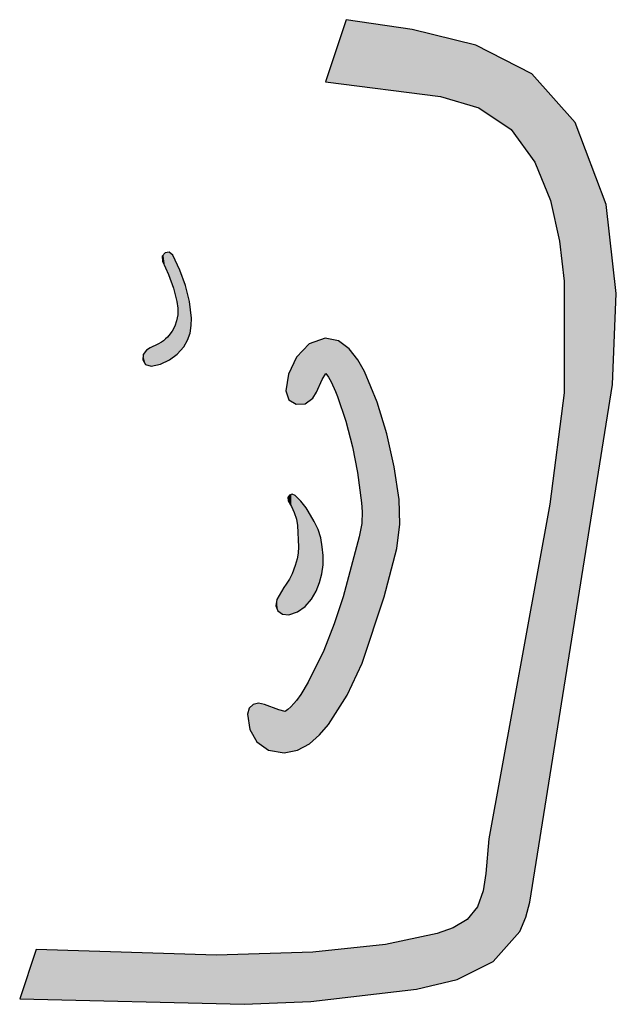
# Model space of a CAD drawing. Extents: x 1.5 to 29.6, y -198.1 to -103.6.
# Tile 8 of 35: x 16.7 to 20.3, y -172.8 to -166.8. Entities that reach past the tile are written whole.
import ezdxf

# ---------------------------------------------------------------- set-up
doc = ezdxf.new("R2010")
doc.units = 0
doc.layers.add('LAYER_3', color=7, linetype='CONTINUOUS')

# ---------------------------------------------------------------- blocks, each defined once
blk = doc.blocks.new('*U19')
at = {"layer": 'LAYER_3', "color": 1}
for points in [[(18.3488, -169.743), (18.3459, -169.7142), (18.3488, -169.71)], [(18.3526, -169.75), (18.3488, -169.71), (18.3526, -169.7044)], [(18.3488, -169.743), (18.3488, -169.71), (18.3526, -169.75)], [(18.3534, -169.7514), (18.3526, -169.7044), (18.3534, -169.7041)], [(18.3526, -169.75), (18.3526, -169.7044), (18.3534, -169.7514)], [(18.3636, -169.7702), (18.3534, -169.7041), (18.3636, -169.7007)], [(18.3534, -169.7514), (18.3534, -169.7041), (18.3636, -169.7702)], [(18.3646, -169.772), (18.3636, -169.7007), (18.3646, -169.7004)], [(18.3636, -169.7702), (18.3636, -169.7007), (18.3646, -169.772)], [(18.3694, -169.7823), (18.3646, -169.7004), (18.3694, -169.6988)], [(18.3646, -169.772), (18.3646, -169.7004), (18.3694, -169.7823)], [(18.3694, -169.7823), (18.3694, -169.6988), (18.3695, -169.7827)], [(18.3695, -169.7827), (18.3694, -169.6988), (18.3695, -169.6988)], [(18.3695, -169.7827), (18.3695, -169.6988), (18.3819, -169.8096)], [(18.3819, -169.8096), (18.3695, -169.6988), (18.3819, -169.7038)], [(18.3819, -169.8096), (18.3819, -169.7038), (18.387, -169.8245)], [(18.387, -169.8245), (18.3819, -169.7038), (18.387, -169.7059)], [(18.387, -169.8245), (18.387, -169.7059), (18.388, -169.8274)], [(18.388, -169.8274), (18.387, -169.7059), (18.388, -169.7069)], [(18.388, -169.8274), (18.388, -169.7069), (18.3953, -169.8486)], [(18.3953, -169.8486), (18.388, -169.7069), (18.3953, -169.7143)], [(18.3459, -169.7376), (18.3428, -169.7187), (18.3459, -169.7142)], [(18.3459, -169.7376), (18.3459, -169.7142), (18.3488, -169.743)], [(18.3953, -169.8486), (18.3953, -169.7143), (18.3989, -169.8685)], [(18.3989, -169.8685), (18.3953, -169.7143), (18.3989, -169.7179)], [(18.3989, -169.8685), (18.3989, -169.7179), (18.4021, -169.8861)], [(18.4021, -169.8861), (18.3989, -169.7179), (18.4021, -169.7212)], [(18.4021, -169.8861), (18.4021, -169.7212), (18.4022, -169.887)], [(18.4022, -169.887), (18.4021, -169.7212), (18.4022, -169.7213)], [(18.4022, -169.887), (18.4022, -169.7213), (18.4056, -169.962)], [(18.4056, -169.962), (18.4022, -169.7213), (18.4056, -169.7248)], [(18.4056, -169.962), (18.4056, -169.7248), (18.408, -170.0155)], [(18.408, -170.0155), (18.4056, -169.7248), (18.408, -169.7272)], [(18.408, -170.4045), (18.408, -169.7272), (18.4222, -170.3943)], [(18.4222, -170.3943), (18.408, -169.7272), (18.4222, -169.7416)], [(18.4222, -170.3943), (18.4222, -169.7416), (18.4482, -170.3757)], [(18.4482, -170.3757), (18.4222, -169.7416), (18.4482, -169.7738)], [(18.4482, -170.3757), (18.4482, -169.7738), (18.4537, -170.3693)], [(18.4537, -170.3693), (18.4482, -169.7738), (18.4537, -169.7807)], [(18.4537, -170.3693), (18.4537, -169.7807), (18.467, -170.3541)], [(18.467, -170.3541), (18.4537, -169.7807), (18.467, -169.8009)], [(18.467, -170.3541), (18.467, -169.8009), (18.4859, -170.3325)], [(18.4859, -170.3325), (18.467, -169.8009), (18.4859, -169.8337)], [(18.4859, -170.3325), (18.4859, -169.8337), (18.5031, -170.3032)], [(18.5031, -170.3032), (18.4859, -169.8337), (18.5031, -169.8637)], [(18.5031, -170.3032), (18.5031, -169.8637), (18.5141, -170.2845)], [(18.5141, -170.2845), (18.5031, -169.8637), (18.5141, -169.8854)], [(18.5141, -170.2845), (18.5141, -169.8854), (18.5268, -170.2525)], [(18.5268, -170.2525), (18.5141, -169.8854), (18.5268, -169.9107)], [(18.5268, -170.2525), (18.5268, -169.9107), (18.5348, -170.2323)], [(18.5348, -170.2323), (18.5268, -169.9107), (18.5348, -169.9372)], [(18.5348, -170.2323), (18.5348, -169.9372), (18.5424, -170.2033)], [(18.5424, -170.2033), (18.5348, -169.9372), (18.5424, -169.9621)], [(18.5424, -170.2033), (18.5424, -169.9621), (18.5487, -170.1789)], [(18.5487, -170.1789), (18.5424, -169.9621), (18.5487, -169.9988)], [(18.5487, -170.1789), (18.5487, -169.9988), (18.5516, -170.1568)], [(18.5516, -170.1568), (18.5487, -169.9988), (18.5516, -170.0154)], [(18.4056, -170.4062), (18.4022, -170.0714), (18.4056, -170.0537)], [(18.408, -170.4045), (18.4056, -170.0537), (18.408, -170.0155)], [(18.4056, -170.4062), (18.4056, -170.0537), (18.408, -170.4045)], [(18.5516, -170.1568), (18.5516, -170.0154), (18.5558, -170.1242)], [(18.5558, -170.1242), (18.5516, -170.0154), (18.5558, -170.0645)], [(18.5558, -170.1242), (18.5558, -170.0645), (18.5561, -170.068)], [(18.3953, -170.411), (18.388, -170.1288), (18.3953, -170.1023)], [(18.3989, -170.4098), (18.3953, -170.1023), (18.3989, -170.089)], [(18.3953, -170.411), (18.3953, -170.1023), (18.3989, -170.4098)], [(18.4021, -170.4088), (18.3989, -170.089), (18.4021, -170.0723)], [(18.3989, -170.4098), (18.3989, -170.089), (18.4021, -170.4088)], [(18.4022, -170.4086), (18.4021, -170.0723), (18.4022, -170.0714)], [(18.4021, -170.4088), (18.4021, -170.0723), (18.4022, -170.4086)], [(18.4022, -170.4086), (18.4022, -170.0714), (18.4056, -170.4062)], [(18.3694, -170.4197), (18.3646, -170.1899), (18.3694, -170.18)], [(18.3695, -170.4196), (18.3694, -170.18), (18.3695, -170.1796)], [(18.3694, -170.4197), (18.3694, -170.18), (18.3695, -170.4196)], [(18.3819, -170.4155), (18.3695, -170.1796), (18.3819, -170.1456)], [(18.3695, -170.4196), (18.3695, -170.1796), (18.3819, -170.4155)], [(18.387, -170.4138), (18.3819, -170.1456), (18.387, -170.1316)], [(18.3819, -170.4155), (18.3819, -170.1456), (18.387, -170.4138)], [(18.388, -170.4135), (18.387, -170.1316), (18.388, -170.1288)], [(18.387, -170.4138), (18.387, -170.1316), (18.388, -170.4135)], [(18.388, -170.4135), (18.388, -170.1288), (18.3953, -170.411)], [(18.3332, -170.4251), (18.3197, -170.2611), (18.3332, -170.2417)], [(18.3428, -170.426), (18.3332, -170.2417), (18.3428, -170.227)], [(18.3332, -170.4251), (18.3332, -170.2417), (18.3428, -170.426)], [(18.3459, -170.4263), (18.3428, -170.227), (18.3459, -170.2224)], [(18.3428, -170.426), (18.3428, -170.227), (18.3459, -170.4263)], [(18.3488, -170.4265), (18.3459, -170.2224), (18.3488, -170.2179)], [(18.3459, -170.4263), (18.3459, -170.2224), (18.3488, -170.4265)], [(18.3526, -170.4253), (18.3488, -170.2179), (18.3526, -170.2121)], [(18.3488, -170.4265), (18.3488, -170.2179), (18.3526, -170.4253)], [(18.3534, -170.425), (18.3526, -170.2121), (18.3534, -170.2109)], [(18.3526, -170.4253), (18.3526, -170.2121), (18.3534, -170.425)], [(18.3636, -170.4216), (18.3534, -170.2109), (18.3636, -170.192)], [(18.3534, -170.425), (18.3534, -170.2109), (18.3636, -170.4216)], [(18.3646, -170.4213), (18.3636, -170.192), (18.3646, -170.1899)], [(18.3636, -170.4216), (18.3636, -170.192), (18.3646, -170.4213)], [(18.3646, -170.4213), (18.3646, -170.1899), (18.3694, -170.4197)], [(18.3109, -170.423), (18.2832, -170.3247), (18.3109, -170.2764)], [(18.3197, -170.4238), (18.3109, -170.2764), (18.3197, -170.2611)], [(18.3109, -170.423), (18.3109, -170.2764), (18.3197, -170.4238)], [(18.3197, -170.4238), (18.3197, -170.2611), (18.3332, -170.4251)], [(18.2778, -170.3898), (18.2705, -170.3719), (18.2778, -170.3341)], [(18.2832, -170.4031), (18.2778, -170.3341), (18.2832, -170.3247)], [(18.2778, -170.3898), (18.2778, -170.3341), (18.2832, -170.4031)], [(18.2832, -170.4031), (18.2832, -170.3247), (18.3109, -170.423)]]:
    blk.add_solid(points, dxfattribs=at)
blk = doc.blocks.new('*U20')
at = {"layer": 'LAYER_3', "color": 1}
for points in [[(18.5601, -168.9919), (18.5513, -168.7618), (18.5601, -168.7587)], [(18.5686, -168.9776), (18.5601, -168.7587), (18.5686, -168.7557)], [(18.5601, -168.9919), (18.5601, -168.7587), (18.5686, -168.9776)], [(18.5686, -168.9776), (18.5686, -168.7557), (18.5727, -168.9706)], [(18.5727, -168.9706), (18.5686, -168.7557), (18.5727, -168.7566)], [(18.5727, -168.9706), (18.5727, -168.7566), (18.5789, -168.9784)], [(18.5789, -168.9784), (18.5727, -168.7566), (18.5789, -168.7579)], [(18.5789, -168.9784), (18.5789, -168.7579), (18.5886, -168.993)], [(18.5886, -168.993), (18.5789, -168.7579), (18.5886, -168.76)], [(18.5886, -168.993), (18.5886, -168.76), (18.5889, -168.9935)], [(18.5889, -168.9935), (18.5886, -168.76), (18.5889, -168.7601)], [(18.5889, -168.9935), (18.5889, -168.7601), (18.6048, -169.0207)], [(18.6048, -169.0207), (18.5889, -168.7601), (18.6048, -168.7636)], [(18.4481, -169.152), (18.4209, -168.8444), (18.4481, -168.8153)], [(18.4656, -169.1393), (18.4481, -168.8153), (18.4656, -168.7965)], [(18.4481, -169.152), (18.4481, -168.8153), (18.4656, -169.1393)], [(18.4718, -169.1347), (18.4656, -168.7965), (18.4718, -168.7898)], [(18.4656, -169.1393), (18.4656, -168.7965), (18.4718, -169.1347)], [(18.4734, -169.1336), (18.4718, -168.7898), (18.4734, -168.7893)], [(18.4718, -169.1347), (18.4718, -168.7898), (18.4734, -169.1336)], [(18.4947, -169.1181), (18.4734, -168.7893), (18.4947, -168.7818)], [(18.4734, -169.1336), (18.4734, -168.7893), (18.4947, -169.1181)], [(18.5165, -169.0827), (18.4947, -168.7818), (18.5165, -168.7741)], [(18.4947, -169.1181), (18.4947, -168.7818), (18.5165, -169.0827)], [(18.5356, -169.0411), (18.5165, -168.7741), (18.5356, -168.7673)], [(18.5165, -169.0827), (18.5165, -168.7741), (18.5356, -169.0411)], [(18.5513, -169.0069), (18.5356, -168.7673), (18.5513, -168.7618)], [(18.5356, -169.0411), (18.5356, -168.7673), (18.5513, -169.0069)], [(18.5513, -169.0069), (18.5513, -168.7618), (18.5601, -168.9919)], [(18.6048, -169.0207), (18.6048, -168.7636), (18.6235, -169.0602)], [(18.6235, -169.0602), (18.6048, -168.7636), (18.6235, -168.7676)], [(18.6235, -169.0602), (18.6235, -168.7676), (18.6322, -169.0788)], [(18.6322, -169.0788), (18.6235, -168.7676), (18.6322, -168.7695)], [(18.6322, -169.0788), (18.6322, -168.7695), (18.6441, -169.1086)], [(18.6441, -169.1086), (18.6322, -168.7695), (18.6441, -168.7721)], [(18.6441, -169.1086), (18.6441, -168.7721), (18.6484, -169.1213)], [(18.6484, -169.1213), (18.6441, -168.7721), (18.6484, -168.773)], [(18.6484, -169.1213), (18.6484, -168.773), (18.6781, -169.2092)], [(18.6781, -169.2092), (18.6484, -168.773), (18.6781, -168.795)], [(18.6781, -169.2092), (18.6781, -168.795), (18.6946, -169.2576)], [(18.6946, -169.2576), (18.6781, -168.795), (18.6946, -168.8071)], [(18.6946, -169.2576), (18.6946, -168.8071), (18.7015, -169.2842)], [(18.7015, -169.2842), (18.6946, -168.8071), (18.7015, -168.8122)], [(18.7015, -169.2842), (18.7015, -168.8122), (18.7137, -169.3312)], [(18.7137, -169.3312), (18.7015, -168.8122), (18.7137, -168.8212)], [(18.3939, -169.156), (18.3798, -168.9059), (18.3939, -168.8763)], [(18.3958, -169.1558), (18.3939, -168.8763), (18.3958, -168.8722)], [(18.3939, -169.156), (18.3939, -168.8763), (18.3958, -169.1558)], [(18.3966, -169.1558), (18.3958, -168.8722), (18.3966, -168.8704)], [(18.3958, -169.1558), (18.3958, -168.8722), (18.3966, -169.1558)], [(18.4019, -169.1554), (18.3966, -168.8704), (18.4019, -168.8648)], [(18.3966, -169.1558), (18.3966, -168.8704), (18.4019, -169.1554)], [(18.4209, -169.154), (18.4019, -168.8648), (18.4209, -168.8444)], [(18.4019, -169.1554), (18.4019, -168.8648), (18.4209, -169.154)], [(18.4209, -169.154), (18.4209, -168.8444), (18.4481, -169.152)], [(18.7137, -169.3312), (18.7137, -168.8212), (18.7347, -169.4116)], [(18.7347, -169.4116), (18.7137, -168.8212), (18.7347, -168.8478)], [(18.7347, -169.4116), (18.7347, -168.8478), (18.7649, -169.5678)], [(18.7649, -169.5678), (18.7347, -168.8478), (18.7649, -168.8861)], [(18.3798, -169.1478), (18.3612, -168.945), (18.3798, -168.9059)], [(18.3798, -169.1478), (18.3798, -168.9059), (18.3939, -169.156)], [(18.7649, -169.5678), (18.7649, -168.8861), (18.7658, -169.5746)], [(18.7658, -169.5746), (18.7649, -168.8861), (18.7658, -168.8873)], [(18.7658, -169.5746), (18.7658, -168.8873), (18.7745, -169.6423)], [(18.7745, -169.6423), (18.7658, -168.8873), (18.7745, -168.9028)], [(18.7745, -169.6423), (18.7745, -168.9028), (18.7884, -169.7502)], [(18.7884, -169.7502), (18.7745, -168.9028), (18.7884, -168.9276)], [(18.7884, -169.7502), (18.7884, -168.9276), (18.7908, -169.7838)], [(18.7908, -169.7838), (18.7884, -168.9276), (18.7908, -168.9319)], [(18.7908, -169.7838), (18.7908, -168.9319), (18.7912, -169.7895)], [(18.7912, -169.7895), (18.7908, -168.9319), (18.7912, -168.9327)], [(18.7912, -169.7895), (18.7912, -168.9327), (18.7913, -169.7904)], [(18.7913, -169.7904), (18.7912, -168.9327), (18.7913, -168.9328)], [(18.7913, -169.7904), (18.7913, -168.9328), (18.7923, -169.8044)], [(18.7923, -169.8044), (18.7913, -168.9328), (18.7923, -168.9346)], [(18.7923, -170.7155), (18.7923, -168.9346), (18.8056, -170.6758)], [(18.8056, -170.6758), (18.7923, -168.9346), (18.8056, -168.9583)], [(18.3479, -169.1265), (18.343, -169.0008), (18.3479, -168.9731)], [(18.349, -169.1298), (18.3479, -168.9731), (18.349, -168.9708)], [(18.3479, -169.1265), (18.3479, -168.9731), (18.349, -169.1298)], [(18.3612, -169.137), (18.349, -168.9708), (18.3612, -168.945)], [(18.349, -169.1298), (18.349, -168.9708), (18.3612, -169.137)], [(18.3612, -169.137), (18.3612, -168.945), (18.3798, -169.1478)], [(18.8056, -170.6758), (18.8056, -168.9583), (18.8829, -170.4447)], [(18.8829, -170.4447), (18.8056, -168.9583), (18.8829, -169.1421)], [(18.343, -169.1119), (18.3304, -169.0736), (18.343, -169.0008)], [(18.343, -169.1119), (18.343, -169.0008), (18.3479, -169.1265)], [(18.8829, -170.4447), (18.8829, -169.1421), (18.9256, -170.3173)], [(18.9256, -170.3173), (18.8829, -169.1421), (18.9256, -169.2818)], [(18.9256, -170.3173), (18.9256, -169.2818), (18.9418, -170.2544)], [(18.9418, -170.2544), (18.9256, -169.2818), (18.9418, -169.3351)], [(18.9418, -170.2544), (18.9418, -169.3351), (18.9849, -170.0877)], [(18.9849, -170.0877), (18.9418, -169.3351), (18.9849, -169.5327)], [(18.9849, -170.0877), (18.9849, -169.5327), (19.0006, -170.027)], [(19.0006, -170.027), (18.9849, -169.5327), (19.0006, -169.6357)], [(19.0006, -170.027), (19.0006, -169.6357), (19.0149, -169.914)], [(19.0149, -169.914), (19.0006, -169.6357), (19.0149, -169.7299)], [(19.0149, -169.914), (19.0149, -169.7299), (19.0193, -169.8792)], [(18.7923, -170.7155), (18.7913, -169.8695), (18.7923, -169.8044)], [(18.7884, -170.7248), (18.7745, -169.9563), (18.7884, -169.8871)], [(18.7908, -170.7195), (18.7884, -169.8871), (18.7908, -169.8749)], [(18.7884, -170.7248), (18.7884, -169.8871), (18.7908, -170.7195)], [(18.7912, -170.7187), (18.7908, -169.8749), (18.7912, -169.8737)], [(18.7908, -170.7195), (18.7908, -169.8749), (18.7912, -170.7187)], [(18.7913, -170.7185), (18.7912, -169.8737), (18.7913, -169.8695)], [(18.7912, -170.7187), (18.7912, -169.8737), (18.7913, -170.7185)], [(18.7913, -170.7185), (18.7913, -169.8695), (18.7923, -170.7155)], [(18.7649, -170.7752), (18.7347, -170.1058), (18.7649, -169.9924)], [(18.7658, -170.7733), (18.7649, -169.9924), (18.7658, -169.9891)], [(18.7649, -170.7752), (18.7649, -169.9924), (18.7658, -170.7733)], [(18.7745, -170.7546), (18.7658, -169.9891), (18.7745, -169.9563)], [(18.7658, -170.7733), (18.7658, -169.9891), (18.7745, -170.7546)], [(18.7745, -170.7546), (18.7745, -169.9563), (18.7884, -170.7248)], [(18.7347, -170.8401), (18.7137, -170.1844), (18.7347, -170.1058)], [(18.7347, -170.8401), (18.7347, -170.1058), (18.7649, -170.7752)], [(18.7137, -170.8851), (18.7015, -170.2304), (18.7137, -170.1844)], [(18.7137, -170.8851), (18.7137, -170.1844), (18.7347, -170.8401)], [(18.7015, -170.9114), (18.6946, -170.2564), (18.7015, -170.2304)], [(18.7015, -170.9114), (18.7015, -170.2304), (18.7137, -170.8851)], [(18.6946, -170.9223), (18.6781, -170.318), (18.6946, -170.2564)], [(18.6946, -170.9223), (18.6946, -170.2564), (18.7015, -170.9114)], [(18.6781, -170.948), (18.6484, -170.407), (18.6781, -170.318)], [(18.6781, -170.948), (18.6781, -170.318), (18.6946, -170.9223)], [(18.6441, -171.0014), (18.6322, -170.4553), (18.6441, -170.4198)], [(18.6484, -170.9947), (18.6441, -170.4198), (18.6484, -170.407)], [(18.6441, -171.0014), (18.6441, -170.4198), (18.6484, -170.9947)], [(18.6484, -170.9947), (18.6484, -170.407), (18.6781, -170.948)], [(18.6235, -171.0338), (18.6048, -170.5285), (18.6235, -170.4814)], [(18.6322, -171.02), (18.6235, -170.4814), (18.6322, -170.4553)], [(18.6235, -171.0338), (18.6235, -170.4814), (18.6322, -171.02)], [(18.6322, -171.02), (18.6322, -170.4553), (18.6441, -171.0014)], [(18.6048, -171.063), (18.5889, -170.5688), (18.6048, -170.5285)], [(18.6048, -171.063), (18.6048, -170.5285), (18.6235, -171.0338)], [(18.5789, -171.0998), (18.5727, -170.6096), (18.5789, -170.5941)], [(18.5886, -171.0883), (18.5789, -170.5941), (18.5886, -170.5695)], [(18.5789, -171.0998), (18.5789, -170.5941), (18.5886, -171.0883)], [(18.5889, -171.088), (18.5886, -170.5695), (18.5889, -170.5688)], [(18.5886, -171.0883), (18.5886, -170.5695), (18.5889, -171.088)], [(18.5889, -171.088), (18.5889, -170.5688), (18.6048, -171.063)], [(18.5513, -171.1323), (18.5356, -170.6915), (18.5513, -170.6595)], [(18.5601, -171.1219), (18.5513, -170.6595), (18.5601, -170.6415)], [(18.5513, -171.1323), (18.5513, -170.6595), (18.5601, -171.1219)], [(18.5686, -171.1119), (18.5601, -170.6415), (18.5686, -170.6201)], [(18.5601, -171.1219), (18.5601, -170.6415), (18.5686, -171.1119)], [(18.5727, -171.107), (18.5686, -170.6201), (18.5727, -170.6096)], [(18.5686, -171.1119), (18.5686, -170.6201), (18.5727, -171.107)], [(18.5727, -171.107), (18.5727, -170.6096), (18.5789, -171.0998)], [(18.5356, -171.1508), (18.5165, -170.7304), (18.5356, -170.6915)], [(18.5356, -171.1508), (18.5356, -170.6915), (18.5513, -171.1323)], [(18.4947, -171.1866), (18.4734, -170.8183), (18.4947, -170.7748)], [(18.5165, -171.1675), (18.4947, -170.7748), (18.5165, -170.7304)], [(18.4947, -171.1866), (18.4947, -170.7748), (18.5165, -171.1675)], [(18.5165, -171.1675), (18.5165, -170.7304), (18.5356, -171.1508)], [(18.4656, -171.2095), (18.4481, -170.8632), (18.4656, -170.8341)], [(18.4718, -171.2061), (18.4656, -170.8341), (18.4718, -170.8215)], [(18.4656, -171.2095), (18.4656, -170.8341), (18.4718, -171.2061)], [(18.4734, -171.2053), (18.4718, -170.8215), (18.4734, -170.8183)], [(18.4718, -171.2061), (18.4718, -170.8215), (18.4734, -171.2053)], [(18.4734, -171.2053), (18.4734, -170.8183), (18.4947, -171.1866)], [(18.4481, -171.219), (18.4209, -170.9082), (18.4481, -170.8632)], [(18.4481, -171.219), (18.4481, -170.8632), (18.4656, -171.2095)], [(18.1671, -171.2008), (18.1572, -170.9629), (18.1671, -170.9604)], [(18.1671, -171.2008), (18.1671, -170.9604), (18.2023, -171.2257)], [(18.2023, -171.2257), (18.1671, -170.9604), (18.2023, -170.9677)], [(18.3939, -171.2457), (18.3798, -170.9623), (18.3939, -170.9456)], [(18.3958, -171.2453), (18.3939, -170.9456), (18.3958, -170.9432)], [(18.3939, -171.2457), (18.3939, -170.9456), (18.3958, -171.2453)], [(18.3966, -171.2452), (18.3958, -170.9432), (18.3966, -170.9421)], [(18.3958, -171.2453), (18.3958, -170.9432), (18.3966, -171.2452)], [(18.4019, -171.2442), (18.3966, -170.9421), (18.4019, -170.9347)], [(18.3966, -171.2452), (18.3966, -170.9421), (18.4019, -171.2442)], [(18.4209, -171.2338), (18.4019, -170.9347), (18.4209, -170.9082)], [(18.4019, -171.2442), (18.4019, -170.9347), (18.4209, -171.2338)], [(18.4209, -171.2338), (18.4209, -170.9082), (18.4481, -171.219)], [(18.1108, -171.097), (18.1007, -171.026), (18.1108, -170.9907)], [(18.1139, -171.1189), (18.1108, -170.9907), (18.1139, -170.9878)], [(18.1108, -171.097), (18.1108, -170.9907), (18.1139, -171.1189)], [(18.1347, -171.155), (18.1139, -170.9878), (18.1347, -170.9685)], [(18.1139, -171.1189), (18.1139, -170.9878), (18.1347, -171.155)], [(18.1572, -171.1939), (18.1347, -170.9685), (18.1572, -170.9629)], [(18.1347, -171.155), (18.1347, -170.9685), (18.1572, -171.1939)], [(18.1572, -171.1939), (18.1572, -170.9629), (18.1671, -171.2008)], [(18.2023, -171.2257), (18.2023, -170.9677), (18.2273, -171.2434)], [(18.2273, -171.2434), (18.2023, -170.9677), (18.2273, -170.977)], [(18.2273, -171.2434), (18.2273, -170.977), (18.2887, -171.2543)], [(18.2887, -171.2543), (18.2273, -170.977), (18.2887, -171)], [(18.2887, -171.2543), (18.2887, -171), (18.3208, -171.26)], [(18.3208, -171.26), (18.2887, -171), (18.3208, -171.0077)], [(18.3208, -171.26), (18.3208, -171.0077), (18.3283, -171.2586)], [(18.3283, -171.2586), (18.3208, -171.0077), (18.3283, -171.0095)], [(18.3304, -171.2581), (18.3283, -171.0095), (18.3304, -171.008)], [(18.3283, -171.2586), (18.3283, -171.0095), (18.3304, -171.2581)], [(18.343, -171.2557), (18.3304, -171.008), (18.343, -170.9984)], [(18.3304, -171.2581), (18.3304, -171.008), (18.343, -171.2557)], [(18.3479, -171.2547), (18.343, -170.9984), (18.3479, -170.9939)], [(18.343, -171.2557), (18.343, -170.9984), (18.3479, -171.2547)], [(18.349, -171.2545), (18.3479, -170.9939), (18.349, -170.9929)], [(18.3479, -171.2547), (18.3479, -170.9939), (18.349, -171.2545)], [(18.3612, -171.2521), (18.349, -170.9929), (18.3612, -170.9816)], [(18.349, -171.2545), (18.349, -170.9929), (18.3612, -171.2521)], [(18.3798, -171.2485), (18.3612, -170.9816), (18.3798, -170.9623)], [(18.3612, -171.2521), (18.3612, -170.9816), (18.3798, -171.2485)], [(18.3798, -171.2485), (18.3798, -170.9623), (18.3939, -171.2457)]]:
    blk.add_solid(points, dxfattribs=at)
blk = doc.blocks.new('*U21')
at = {"layer": 'LAYER_3', "color": 1}
for points in [[(17.5866, -168.2907), (17.5851, -168.2618), (17.5866, -168.26)], [(17.5926, -168.3042), (17.5866, -168.26), (17.5926, -168.253)], [(17.5866, -168.2907), (17.5866, -168.26), (17.5926, -168.3042)], [(17.6024, -168.3264), (17.5926, -168.253), (17.6024, -168.2416)], [(17.5926, -168.3042), (17.5926, -168.253), (17.6024, -168.3264)], [(17.6054, -168.3331), (17.6024, -168.2416), (17.6054, -168.241)], [(17.6024, -168.3264), (17.6024, -168.2416), (17.6054, -168.3331)], [(17.6169, -168.3593), (17.6054, -168.241), (17.6169, -168.2388)], [(17.6054, -168.3331), (17.6054, -168.241), (17.6169, -168.3593)], [(17.6225, -168.3718), (17.6169, -168.2388), (17.6225, -168.2378)], [(17.6169, -168.3593), (17.6169, -168.2388), (17.6225, -168.3718)], [(17.6259, -168.3813), (17.6225, -168.2378), (17.6259, -168.2371)], [(17.6225, -168.3718), (17.6225, -168.2378), (17.6259, -168.3813)], [(17.6273, -168.3852), (17.6259, -168.2371), (17.6273, -168.2368)], [(17.6259, -168.3813), (17.6259, -168.2371), (17.6273, -168.3852)], [(17.6273, -168.3852), (17.6273, -168.2368), (17.6287, -168.3892)], [(17.6287, -168.3892), (17.6273, -168.2368), (17.6287, -168.238)], [(17.6287, -168.3892), (17.6287, -168.238), (17.6452, -168.4354)], [(17.6452, -168.4354), (17.6287, -168.238), (17.6452, -168.2518)], [(17.6452, -168.4354), (17.6452, -168.2518), (17.6485, -168.4446)], [(17.6485, -168.4446), (17.6452, -168.2518), (17.6485, -168.2545)], [(17.6485, -168.4446), (17.6485, -168.2545), (17.6523, -168.4553)], [(17.6523, -168.4553), (17.6485, -168.2545), (17.6523, -168.2627)], [(17.6523, -168.4553), (17.6523, -168.2627), (17.6609, -168.4846)], [(17.6609, -168.4846), (17.6523, -168.2627), (17.6609, -168.281)], [(17.6609, -168.4846), (17.6609, -168.281), (17.6637, -168.4943)], [(17.6637, -168.4943), (17.6609, -168.281), (17.6637, -168.2871)], [(17.6637, -168.4943), (17.6637, -168.2871), (17.6722, -168.5306)], [(17.6722, -168.5306), (17.6637, -168.2871), (17.6722, -168.3053)], [(17.6722, -168.5306), (17.6722, -168.3053), (17.6732, -168.5348)], [(17.6732, -168.5348), (17.6722, -168.3053), (17.6732, -168.3074)], [(17.6732, -168.5348), (17.6732, -168.3074), (17.6762, -168.5571)], [(17.6762, -168.5571), (17.6732, -168.3074), (17.6762, -168.314)], [(17.6762, -168.5571), (17.6762, -168.314), (17.6785, -168.5738)], [(17.6785, -168.5738), (17.6762, -168.314), (17.6785, -168.3189)], [(17.6785, -168.5738), (17.6785, -168.3189), (17.6788, -168.5758)], [(17.6788, -168.5758), (17.6785, -168.3189), (17.6788, -168.3195)], [(17.6788, -168.8494), (17.6788, -168.3195), (17.691, -168.8359)], [(17.691, -168.8359), (17.6788, -168.3195), (17.691, -168.3458)], [(17.691, -168.8359), (17.691, -168.3458), (17.716, -168.8083)], [(17.716, -168.8083), (17.691, -168.3458), (17.716, -168.4128)], [(17.716, -168.8083), (17.716, -168.4128), (17.7259, -168.7913)], [(17.7259, -168.7913), (17.716, -168.4128), (17.7259, -168.4393)], [(17.7259, -168.7913), (17.7259, -168.4393), (17.7386, -168.7695)], [(17.7386, -168.7695), (17.7259, -168.4393), (17.7386, -168.4894)], [(17.7386, -168.7695), (17.7386, -168.4894), (17.7504, -168.7346)], [(17.7504, -168.7346), (17.7386, -168.4894), (17.7504, -168.5358)], [(17.6788, -168.8494), (17.6785, -168.6164), (17.6788, -168.5758)], [(17.7504, -168.7346), (17.7504, -168.5358), (17.7532, -168.7262)], [(17.7532, -168.7262), (17.7504, -168.5358), (17.7532, -168.5606)], [(17.7532, -168.7262), (17.7532, -168.5606), (17.7607, -168.6808)], [(17.7607, -168.6808), (17.7532, -168.5606), (17.7607, -168.6259)], [(17.6762, -168.8522), (17.6732, -168.6463), (17.6762, -168.6292)], [(17.6785, -168.8497), (17.6762, -168.6292), (17.6785, -168.6164)], [(17.6762, -168.8522), (17.6762, -168.6292), (17.6785, -168.8497)], [(17.6785, -168.8497), (17.6785, -168.6164), (17.6788, -168.8494)], [(17.7607, -168.6808), (17.7607, -168.6259), (17.7619, -168.6359)], [(17.6523, -168.8704), (17.6485, -168.7081), (17.6523, -168.7008)], [(17.6609, -168.8639), (17.6523, -168.7008), (17.6609, -168.6846)], [(17.6523, -168.8704), (17.6523, -168.7008), (17.6609, -168.8639)], [(17.6637, -168.8618), (17.6609, -168.6846), (17.6637, -168.6764)], [(17.6609, -168.8639), (17.6609, -168.6846), (17.6637, -168.8618)], [(17.6722, -168.8553), (17.6637, -168.6764), (17.6722, -168.6519)], [(17.6637, -168.8618), (17.6637, -168.6764), (17.6722, -168.8553)], [(17.6732, -168.8545), (17.6722, -168.6519), (17.6732, -168.6463)], [(17.6722, -168.8553), (17.6722, -168.6519), (17.6732, -168.8545)], [(17.6732, -168.8545), (17.6732, -168.6463), (17.6762, -168.8522)], [(17.6169, -168.8939), (17.6054, -168.7615), (17.6169, -168.7507)], [(17.6225, -168.8913), (17.6169, -168.7507), (17.6225, -168.7448)], [(17.6169, -168.8939), (17.6169, -168.7507), (17.6225, -168.8913)], [(17.6259, -168.8897), (17.6225, -168.7448), (17.6259, -168.7411)], [(17.6225, -168.8913), (17.6225, -168.7448), (17.6259, -168.8897)], [(17.6273, -168.889), (17.6259, -168.7411), (17.6273, -168.7392)], [(17.6259, -168.8897), (17.6259, -168.7411), (17.6273, -168.889)], [(17.6287, -168.8883), (17.6273, -168.7392), (17.6287, -168.7372)], [(17.6273, -168.889), (17.6273, -168.7392), (17.6287, -168.8883)], [(17.6452, -168.8758), (17.6287, -168.7372), (17.6452, -168.7144)], [(17.6287, -168.8883), (17.6287, -168.7372), (17.6452, -168.8758)], [(17.6485, -168.8733), (17.6452, -168.7144), (17.6485, -168.7081)], [(17.6452, -168.8758), (17.6452, -168.7144), (17.6485, -168.8733)], [(17.6485, -168.8733), (17.6485, -168.7081), (17.6523, -168.8704)], [(17.513, -168.9243), (17.491, -168.8281), (17.513, -168.8158)], [(17.5174, -168.9257), (17.513, -168.8158), (17.5174, -168.8136)], [(17.513, -168.9243), (17.513, -168.8158), (17.5174, -168.9257)], [(17.558, -168.9173), (17.5174, -168.8136), (17.558, -168.7935)], [(17.5174, -168.9257), (17.5174, -168.8136), (17.558, -168.9173)], [(17.5751, -168.9137), (17.558, -168.7935), (17.5751, -168.7838)], [(17.558, -168.9173), (17.558, -168.7935), (17.5751, -168.9137)], [(17.5799, -168.9115), (17.5751, -168.7838), (17.5799, -168.7811)], [(17.5751, -168.9137), (17.5751, -168.7838), (17.5799, -168.9115)], [(17.5851, -168.909), (17.5799, -168.7811), (17.5851, -168.7774)], [(17.5799, -168.9115), (17.5799, -168.7811), (17.5851, -168.909)], [(17.5866, -168.9083), (17.5851, -168.7774), (17.5866, -168.7763)], [(17.5851, -168.909), (17.5851, -168.7774), (17.5866, -168.9083)], [(17.5926, -168.9054), (17.5866, -168.7763), (17.5926, -168.7721)], [(17.5866, -168.9083), (17.5866, -168.7763), (17.5926, -168.9054)], [(17.6024, -168.9008), (17.5926, -168.7721), (17.6024, -168.764)], [(17.5926, -168.9054), (17.5926, -168.7721), (17.6024, -168.9008)], [(17.6054, -168.8994), (17.6024, -168.764), (17.6054, -168.7615)], [(17.6024, -168.9008), (17.6024, -168.764), (17.6054, -168.8994)], [(17.6054, -168.8994), (17.6054, -168.7615), (17.6169, -168.8939)], [(17.47, -168.8909), (17.4683, -168.888), (17.47, -168.8548)], [(17.4845, -168.9157), (17.47, -168.8548), (17.4845, -168.8363)], [(17.47, -168.8909), (17.47, -168.8548), (17.4845, -168.9157)], [(17.491, -168.9177), (17.4845, -168.8363), (17.491, -168.8281)], [(17.4845, -168.9157), (17.4845, -168.8363), (17.491, -168.9177)], [(17.491, -168.9177), (17.491, -168.8281), (17.513, -168.9243)]]:
    blk.add_solid(points, dxfattribs=at)
blk = doc.blocks.new('*U26')
at = {"layer": 'LAYER_3', "color": 1}
for points in [[(18.6947, -167.2243), (18.5699, -167.2084), (18.6947, -166.8338)], [(18.6947, -167.2243), (18.6947, -166.8338), (18.9323, -167.2547)], [(18.9323, -167.2547), (18.6947, -166.8338), (18.9323, -166.8692)], [(18.9323, -167.2547), (18.9323, -166.8692), (19.095, -167.2754)], [(19.095, -167.2754), (18.9323, -166.8692), (19.095, -166.8934)], [(19.095, -167.2754), (19.095, -166.8934), (19.1204, -167.2786)], [(19.1204, -167.2786), (19.095, -166.8934), (19.1204, -166.8997)], [(19.1204, -167.2786), (19.1204, -166.8997), (19.245, -167.2945)], [(19.245, -167.2945), (19.1204, -166.8997), (19.245, -166.9303)], [(19.245, -167.2945), (19.245, -166.9303), (19.2645, -167.297)], [(19.2645, -167.297), (19.245, -166.9303), (19.2645, -166.9351)], [(19.2645, -167.297), (19.2645, -166.9351), (19.3409, -167.3199)], [(19.3409, -167.3199), (19.2645, -166.9351), (19.3409, -166.9539)], [(19.3409, -167.3199), (19.3409, -166.9539), (19.3652, -167.3272)], [(19.3652, -167.3272), (19.3409, -166.9539), (19.3652, -166.9599)], [(19.3652, -167.3272), (19.3652, -166.9599), (19.4253, -167.3452)], [(19.4253, -167.3452), (19.3652, -166.9599), (19.4253, -166.9747)], [(19.4253, -167.3452), (19.4253, -166.9747), (19.4794, -167.3614)], [(19.4794, -167.3614), (19.4253, -166.9747), (19.4794, -166.988)], [(19.4794, -167.3614), (19.4794, -166.988), (19.4877, -167.3639)], [(19.4877, -167.3639), (19.4794, -166.988), (19.4877, -166.9922)], [(19.4877, -167.3639), (19.4877, -166.9922), (19.4975, -167.3668)], [(19.4975, -167.3668), (19.4877, -166.9922), (19.4975, -166.9972)], [(19.4975, -167.3668), (19.4975, -166.9972), (19.5223, -167.3835)], [(19.5223, -167.3835), (19.4975, -166.9972), (19.5223, -167.0099)], [(19.5223, -167.3835), (19.5223, -167.0099), (19.5398, -167.3952)], [(19.5398, -167.3952), (19.5223, -167.0099), (19.5398, -167.0189)], [(19.5398, -167.3952), (19.5398, -167.0189), (19.5574, -167.407)], [(19.5574, -167.407), (19.5398, -167.0189), (19.5574, -167.0279)], [(19.5574, -167.407), (19.5574, -167.0279), (19.5839, -167.4248)], [(19.5839, -167.4248), (19.5574, -167.0279), (19.5839, -167.0414)], [(19.5839, -167.4248), (19.5839, -167.0414), (19.6917, -167.4972)], [(19.6917, -167.4972), (19.5839, -167.0414), (19.6917, -167.0966)], [(19.6917, -167.4972), (19.6917, -167.0966), (19.7438, -167.5691)], [(19.7438, -167.5691), (19.6917, -167.0966), (19.7438, -167.1232)], [(19.7438, -167.5691), (19.7438, -167.1232), (19.7805, -167.6197)], [(19.7805, -167.6197), (19.7438, -167.1232), (19.7805, -167.142)], [(19.7805, -167.6197), (19.7805, -167.142), (19.804, -167.6522)], [(19.804, -167.6522), (19.7805, -167.142), (19.804, -167.154)], [(19.804, -167.6522), (19.804, -167.154), (19.8171, -167.6702)], [(19.8171, -167.6702), (19.804, -167.154), (19.8171, -167.1607)], [(19.8171, -167.6702), (19.8171, -167.1607), (19.8344, -167.694)], [(19.8344, -167.694), (19.8171, -167.1607), (19.8344, -167.1802)], [(19.8344, -167.694), (19.8344, -167.1802), (19.9261, -167.9193)], [(19.9261, -167.9193), (19.8344, -167.1802), (19.9261, -167.2838)], [(19.9261, -167.9193), (19.9261, -167.2838), (19.9283, -167.9247)], [(19.9283, -167.9247), (19.9261, -167.2838), (19.9283, -167.2863)], [(19.9283, -167.9247), (19.9283, -167.2863), (19.9841, -168.1702)], [(19.9841, -168.1702), (19.9283, -167.2863), (19.9841, -167.3493)], [(19.9841, -168.1702), (19.9841, -167.3493), (20.011, -168.3985)], [(20.011, -168.3985), (19.9841, -167.3493), (20.011, -167.3797)], [(20.011, -168.3985), (20.011, -167.3797), (20.0126, -168.4118)], [(20.0126, -168.4118), (20.011, -167.3797), (20.0126, -167.3815)], [(20.0126, -170.8547), (20.0126, -167.3815), (20.0777, -170.4469)], [(20.0777, -170.4469), (20.0126, -167.3815), (20.0777, -167.455)], [(20.0777, -170.4469), (20.0777, -167.455), (20.2649, -169.2741)], [(20.2649, -169.2741), (20.0777, -167.455), (20.2649, -167.9486)], [(20.2649, -169.2741), (20.2649, -167.9486), (20.3029, -169.0362)], [(20.3029, -169.0362), (20.2649, -167.9486), (20.3029, -168.2801)], [(20.3029, -169.0362), (20.3029, -168.2801), (20.3266, -168.4873)], [(20.0126, -170.8547), (20.011, -169.0871), (20.0126, -168.4118)], [(20.011, -170.8645), (19.9841, -169.3), (20.011, -169.0871)], [(20.011, -170.8645), (20.011, -169.0871), (20.0126, -170.8547)], [(19.9841, -171.0331), (19.9283, -169.7413), (19.9841, -169.3)], [(19.9841, -171.0331), (19.9841, -169.3), (20.011, -170.8645)], [(19.9261, -171.3965), (19.8344, -170.2611), (19.9261, -169.7587)], [(19.9283, -171.3828), (19.9261, -169.7587), (19.9283, -169.7413)], [(19.9261, -171.3965), (19.9261, -169.7587), (19.9283, -171.3828)], [(19.9283, -171.3828), (19.9283, -169.7413), (19.9841, -171.0331)], [(19.8344, -171.971), (19.8171, -170.3557), (19.8344, -170.2611)], [(19.8344, -171.971), (19.8344, -170.2611), (19.9261, -171.3965)], [(19.8171, -172.0792), (19.804, -170.4273), (19.8171, -170.3557)], [(19.8171, -172.0792), (19.8171, -170.3557), (19.8344, -171.971)], [(19.804, -172.1611), (19.7805, -170.5564), (19.804, -170.4273)], [(19.804, -172.1611), (19.804, -170.4273), (19.8171, -172.0792)], [(19.7805, -172.2522), (19.7438, -170.7571), (19.7805, -170.5564)], [(19.7805, -172.2522), (19.7805, -170.5564), (19.804, -172.1611)], [(19.7438, -172.339), (19.6917, -171.0429), (19.7438, -170.7571)], [(19.7438, -172.339), (19.7438, -170.7571), (19.7805, -172.2522)], [(19.6917, -172.398), (19.5839, -171.6335), (19.6917, -171.0429)], [(19.6917, -172.398), (19.6917, -171.0429), (19.7438, -172.339)], [(19.5839, -172.52), (19.5574, -171.7784), (19.5839, -171.6335)], [(19.5839, -172.52), (19.5839, -171.6335), (19.6917, -172.398)], [(19.5574, -172.5331), (19.5398, -171.9878), (19.5574, -171.7784)], [(19.5574, -172.5331), (19.5574, -171.7784), (19.5839, -172.52)], [(19.5398, -172.5418), (19.5223, -172.093), (19.5398, -171.9878)], [(19.5398, -172.5418), (19.5398, -171.9878), (19.5574, -172.5331)], [(19.5223, -172.5505), (19.4975, -172.1621), (19.5223, -172.093)], [(19.5223, -172.5505), (19.5223, -172.093), (19.5398, -172.5418)], [(19.4794, -172.5718), (19.4253, -172.2661), (19.4794, -172.1996)], [(19.4877, -172.5677), (19.4794, -172.1996), (19.4877, -172.1893)], [(19.4794, -172.5718), (19.4794, -172.1996), (19.4877, -172.5677)], [(19.4975, -172.5628), (19.4877, -172.1893), (19.4975, -172.1621)], [(19.4877, -172.5677), (19.4877, -172.1893), (19.4975, -172.5628)], [(19.4975, -172.5628), (19.4975, -172.1621), (19.5223, -172.5505)], [(19.4253, -172.5986), (19.3652, -172.3022), (19.4253, -172.2661)], [(19.4253, -172.5986), (19.4253, -172.2661), (19.4794, -172.5718)], [(19.3409, -172.6343), (19.2645, -172.3433), (19.3409, -172.3169)], [(19.3652, -172.6284), (19.3409, -172.3169), (19.3652, -172.3022)], [(19.3409, -172.6343), (19.3409, -172.3169), (19.3652, -172.6284)], [(19.3652, -172.6284), (19.3652, -172.3022), (19.4253, -172.5986)], [(19.095, -172.6908), (18.9323, -172.4162), (19.095, -172.3817)], [(19.1204, -172.6878), (19.095, -172.3817), (19.1204, -172.3764)], [(19.095, -172.6908), (19.095, -172.3817), (19.1204, -172.6878)], [(19.245, -172.6576), (19.1204, -172.3764), (19.245, -172.35)], [(19.1204, -172.6878), (19.1204, -172.3764), (19.245, -172.6576)], [(19.2645, -172.6528), (19.245, -172.35), (19.2645, -172.3433)], [(19.245, -172.6576), (19.245, -172.35), (19.2645, -172.6528)], [(19.2645, -172.6528), (19.2645, -172.3433), (19.3409, -172.6343)], [(18.6947, -172.737), (18.5699, -172.4553), (18.6947, -172.4418)], [(18.9323, -172.7095), (18.6947, -172.4418), (18.9323, -172.4162)], [(18.6947, -172.737), (18.6947, -172.4418), (18.9323, -172.7095)], [(18.9323, -172.7095), (18.9323, -172.4162), (19.095, -172.6908)], [(16.8233, -172.7471), (16.7245, -172.7446), (16.8233, -172.4482)], [(16.8233, -172.7471), (16.8233, -172.4482), (17.9137, -172.7741)], [(17.9137, -172.7741), (16.8233, -172.4482), (17.9137, -172.4812)], [(18.0794, -172.7782), (17.9137, -172.4812), (18.0794, -172.4761)], [(17.9137, -172.7741), (17.9137, -172.4812), (18.0794, -172.7782)], [(18.4817, -172.7616), (18.0794, -172.4761), (18.4817, -172.4639)], [(18.0794, -172.7782), (18.0794, -172.4761), (18.4817, -172.7616)], [(18.4934, -172.7603), (18.4817, -172.4639), (18.4934, -172.4635)], [(18.4817, -172.7616), (18.4817, -172.4639), (18.4934, -172.7603)], [(18.5699, -172.7514), (18.4934, -172.4635), (18.5699, -172.4553)], [(18.4934, -172.7603), (18.4934, -172.4635), (18.5699, -172.7514)], [(18.5699, -172.7514), (18.5699, -172.4553), (18.6947, -172.737)]]:
    blk.add_solid(points, dxfattribs=at)
blk = doc.blocks.new('BLOCK_2')
at = {"layer": 'LAYER_3'}
for points in [[(20.0777, -167.455), (19.8171, -167.1607), (19.4794, -166.988), (19.095, -166.8934), (18.6947, -166.8338), (18.5699, -167.2084), (19.2645, -167.297), (19.4975, -167.3668), (19.6917, -167.4972), (19.8344, -167.694), (19.9283, -167.9247), (19.9841, -168.1702), (20.0126, -168.4118), (20.011, -169.0871), (19.9261, -169.7587), (19.5574, -171.7784), (19.5398, -171.9878), (19.5223, -172.093), (19.4877, -172.1893), (19.4253, -172.2661), (19.3409, -172.3169), (19.245, -172.35), (18.9323, -172.4162), (18.4934, -172.4635), (17.9137, -172.4812), (16.8233, -172.4482), (16.7245, -172.7446), (18.0794, -172.7782), (18.4817, -172.7616), (19.1204, -172.6878), (19.3652, -172.6284), (19.5839, -172.52), (19.7438, -172.339), (19.7805, -172.2522), (19.804, -172.1611), (20.3029, -169.0362), (20.3266, -168.4873), (20.2649, -167.9486), (20.0777, -167.455)], [(17.6722, -168.6519), (17.6609, -168.6846), (17.6452, -168.7144), (17.6259, -168.7411), (17.6169, -168.7507), (17.6054, -168.7615), (17.5926, -168.7721), (17.5799, -168.7811), (17.558, -168.7935), (17.513, -168.8158), (17.491, -168.8281), (17.47, -168.8548), (17.4683, -168.888), (17.4845, -168.9157), (17.5174, -168.9257), (17.5751, -168.9137), (17.6287, -168.8883), (17.6762, -168.8522), (17.716, -168.8083), (17.7386, -168.7695), (17.7532, -168.7262), (17.7607, -168.6808), (17.7619, -168.6359), (17.7504, -168.5358), (17.7259, -168.4393), (17.691, -168.3458), (17.6485, -168.2545), (17.6273, -168.2368), (17.6024, -168.2416), (17.5851, -168.2618), (17.5866, -168.2907), (17.6225, -168.3718), (17.6523, -168.4553), (17.6637, -168.4943), (17.6732, -168.5348), (17.6788, -168.5758), (17.6785, -168.6164), (17.6722, -168.6519)], [(18.1007, -171.026), (18.1139, -171.1189), (18.1572, -171.1939), (18.2273, -171.2434), (18.3208, -171.26), (18.4019, -171.2442), (18.4734, -171.2053), (18.5356, -171.1508), (18.5889, -171.088), (18.7015, -170.9114), (18.7913, -170.7185), (18.9256, -170.3173), (19.0006, -170.027), (19.0193, -169.8792), (19.0149, -169.7299), (18.9849, -169.5327), (18.9418, -169.3351), (18.8829, -169.1421), (18.8056, -168.9583), (18.7658, -168.8873), (18.7137, -168.8212), (18.6484, -168.773), (18.5686, -168.7557), (18.4718, -168.7898), (18.3966, -168.8704), (18.3479, -168.9731), (18.3304, -169.0736), (18.349, -169.1298), (18.3939, -169.156), (18.4481, -169.152), (18.4947, -169.1181), (18.5165, -169.0827), (18.5513, -169.0069), (18.5727, -168.9706), (18.5789, -168.9784), (18.5886, -168.993), (18.6048, -169.0207), (18.6322, -169.0788), (18.6441, -169.1086), (18.6946, -169.2576), (18.7347, -169.4116), (18.7649, -169.5678), (18.7884, -169.7502), (18.7923, -169.8044), (18.7912, -169.8737), (18.7908, -169.8749), (18.7745, -169.9563), (18.6781, -170.318), (18.6235, -170.4814), (18.5601, -170.6415), (18.4656, -170.8341), (18.4209, -170.9082), (18.3958, -170.9432), (18.3798, -170.9623), (18.3612, -170.9816), (18.343, -170.9984), (18.3283, -171.0095), (18.2887, -171), (18.2023, -170.9677), (18.1671, -170.9604), (18.1347, -170.9685), (18.1108, -170.9907), (18.1007, -171.026)], [(18.3989, -170.089), (18.388, -170.1288), (18.3695, -170.1796), (18.3636, -170.192), (18.3534, -170.2109), (18.3332, -170.2417), (18.3197, -170.2611), (18.2778, -170.3341), (18.2705, -170.3719), (18.2832, -170.4031), (18.3109, -170.423), (18.3488, -170.4265), (18.4021, -170.4088), (18.4482, -170.3757), (18.4859, -170.3325), (18.5141, -170.2845), (18.5348, -170.2323), (18.5487, -170.1789), (18.5558, -170.1242), (18.5561, -170.068), (18.5516, -170.0154), (18.5424, -169.9621), (18.5268, -169.9107), (18.5031, -169.8637), (18.467, -169.8009), (18.4537, -169.7807), (18.4222, -169.7416), (18.387, -169.7059), (18.3694, -169.6988), (18.3526, -169.7044), (18.3428, -169.7187), (18.3459, -169.7376), (18.3646, -169.772), (18.3819, -169.8096), (18.3953, -169.8486), (18.4022, -169.887), (18.408, -170.0155), (18.4056, -170.0537), (18.3989, -170.089)]]:
    blk.add_lwpolyline(points, dxfattribs=at)
at = {"layer": 'LAYER_3', "color": 1}
for name in ['*U26', '*U21', '*U20', '*U19']:
    blk.add_blockref(name, (0, 0), dxfattribs=at)

msp = doc.modelspace()

# ---------------------------------------------------------------- block references
at = {"layer": 'LAYER_3'}
msp.add_blockref('BLOCK_2', (0, 0), dxfattribs=at)

doc.saveas('drawing.dxf')
